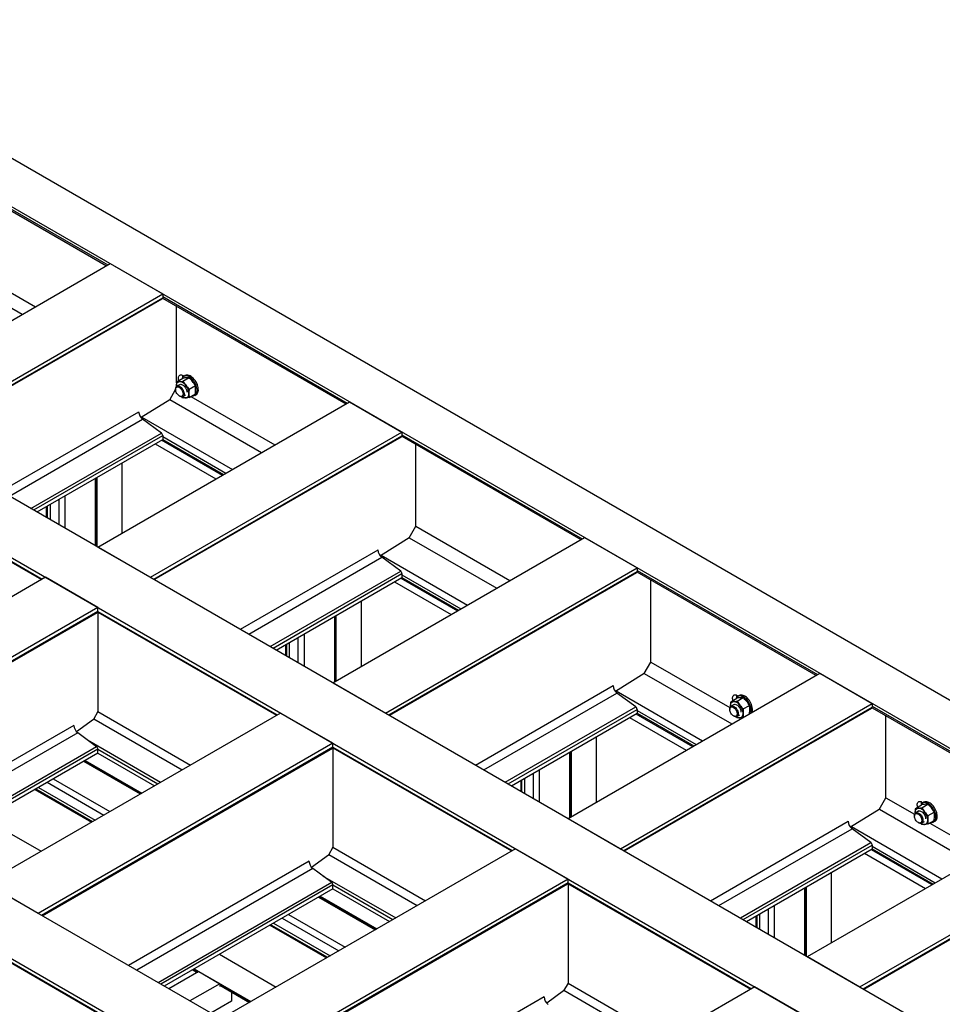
# Model space of a CAD drawing. Header units: millimetres. Extents: x 0 to 25230, y 0 to 17820.
# Tile 193 of 214: x 19310 to 20864, y 12405 to 14064. Entities that reach past the tile are written whole.
import ezdxf

# ---------------------------------------------------------------- set-up
doc = ezdxf.new("R2010")
doc.units = ezdxf.units.MM
doc.linetypes.add('SLD-Sólida', pattern=[0])
doc.layers.add('REFERÊNCIAS', color=9, linetype='SLD-Sólida')

msp = doc.modelspace()

# ---------------------------------------------------------------- linework, layer by layer
at = {"layer": 'REFERÊNCIAS', "linetype": 'SLD-Sólida', "lineweight": 25, "ltscale": 30}
for p, q in [((18099, 14521.2), (22652.8, 11892.4)), ((18028.3, 14480.4), (22582.1, 11851.5)), ((17604.5, 14235.7), (22158.3, 11606.9)), ((17516.2, 14184.7), (22069.9, 11555.9)), ((17019.8, 13898.1), (21573.5, 11269.3)), ((16931.4, 13847.1), (21485.1, 11218.3)), ((19162.1, 13818.6), (19455.7, 13649.1)), ((19162.2, 13821.3), (19458.1, 13650.5)), ((19038.2, 13408.1), (19462, 13652.7)), ((19462, 13652.7), (19550.4, 13601.7)), ((19174.3, 13647.8), (19313.9, 13567.3)), ((19126.6, 13357.1), (19550.4, 13601.7)), ((19286.8, 13608.6), (19336.1, 13580.1)), ((19550.4, 13601.7), (19550.4, 13595.3)), ((19132.2, 13353.8), (19550.4, 13595.3)), ((19133.2, 13353.2), (19549.6, 13593.6)), ((19550.3, 13594.5), (19858.8, 13416.4)), ((19550.4, 13597.2), (19861.1, 13417.8)), ((19573.6, 13451.9), (19573.6, 13581)), ((19573.8, 13453.7), (19584.2, 13459.7)), ((19583.2, 13459.5), (19583, 13459)), ((19584.4, 13454.6), (19594.8, 13460.7)), ((19584.7, 13464.3), (19586.7, 13463.2)), ((19588.2, 13464), (19586, 13462.8)), ((19562.3, 13423.4), (19572.2, 13440.5)), ((19572.2, 13441.5), (19572.2, 13440.5)), ((19573.4, 13446.4), (19573.4, 13445.3)), ((19573.4, 13446.4), (19573.4, 13445.1)), ((19579.7, 13449.2), (19574.3, 13446.1)), ((19595, 13441.4), (19605.4, 13447.5)), ((19595, 13427.3), (19605.4, 13433.3)), ((19441.3, 13175.4), (19865, 13420.1)), ((19562.3, 13423.4), (19513.9, 13393.3)), ((19562.5, 13423.7), (19717, 13334.6)), ((19578.4, 13429.8), (19579.3, 13429.3)), ((19584.4, 13426.3), (19582.4, 13428.4)), ((19584.3, 13428.8), (19589, 13431.5)), ((19597.9, 13429), (19739.2, 13347.4)), ((19604.5, 13430.7), (19606.6, 13432)), ((19865, 13420.1), (19953.4, 13369)), ((19278.3, 13269.5), (19510, 13403.2)), ((19292.4, 13261.3), (19516.6, 13390.7)), ((19515.4, 13394.3), (19667.9, 13306.2)), ((19548.2, 13367.3), (19516.6, 13390.7)), ((19328.5, 13240.5), (19548.2, 13367.3)), ((19529.6, 13124.4), (19953.4, 13369)), ((19953.4, 13369), (19953.4, 13362.6)), ((19333.2, 13237.8), (19550.4, 13363.2)), ((19338.8, 13234.6), (19550.4, 13356.7)), ((19535.2, 13121.2), (19953.4, 13362.6)), ((19536.3, 13120.6), (19952.7, 13361)), ((19548.6, 13355.7), (19651.1, 13296.5)), ((19550.4, 13363.2), (19550.4, 13356.7)), ((19550.4, 13361.3), (19656.8, 13299.8)), ((19550.4, 13356.7), (19652.9, 13297.6)), ((19953.3, 13361.9), (20254.8, 13187.8)), ((19953.4, 13364.5), (20257.1, 13189.2)), ((19537.6, 13349.4), (19640.1, 13290.2)), ((19976.7, 13210.3), (19976.7, 13348.4)), ((19481.6, 13317.1), (19481.6, 13198.7)), ((19038, 13298.5), (19346.2, 13120.6)), ((19038.2, 13299.6), (19347.3, 13121.2)), ((19436.5, 13291), (19436.5, 13178.1)), ((19437.6, 13291.6), (19437.6, 13177.5)), ((19439.2, 13292.6), (19439.2, 13176.6)), ((19375.3, 13255.7), (19375.3, 13213.5)), ((19385.6, 13261.6), (19385.6, 13207.5)), ((19354.3, 13243.6), (19354.3, 13225.6)), ((19356, 13244.5), (19356, 13224.6)), ((19360.6, 13247.2), (19360.6, 13222)), ((19965.4, 13190.7), (19976.7, 13210.3)), ((19976.7, 13210.3), (20135.2, 13118.8)), ((19837.2, 12946.8), (20261, 13191.5)), ((19965.4, 13190.7), (19917, 13160.6)), ((19965.6, 13191.1), (20113, 13106)), ((20261, 13191.5), (20349.4, 13140.4)), ((19441.3, 13175.4), (19529.6, 13124.4)), ((19681.3, 13036.8), (19913.1, 13170.6)), ((19695.5, 13028.6), (19919.6, 13158)), ((19918.5, 13161.6), (20063.9, 13077.7)), ((19951.3, 13134.7), (19919.6, 13158)), ((19731.6, 13007.8), (19951.3, 13134.7)), ((19925.6, 12895.8), (20349.4, 13140.4)), ((20349.4, 13140.4), (20349.4, 13134)), ((20349.4, 13135.9), (20653.1, 12960.6)), ((19352.9, 13124.4), (18856.5, 12837.8)), ((19441.3, 13073.4), (19352.9, 13124.4)), ((19736.2, 13005.1), (19953.4, 13130.5)), ((19741.8, 13001.9), (19953.4, 13124.1)), ((19931.2, 12892.6), (20349.4, 13134)), ((19932.3, 12892), (20348.7, 13132.4)), ((19951.6, 13123), (20047, 13067.9)), ((19953.4, 13130.5), (19953.4, 13124.1)), ((19953.4, 13128.6), (20052.8, 13071.2)), ((19953.4, 13124.1), (20048.9, 13069)), ((20349.3, 13133.3), (20650.7, 12959.3)), ((20372.7, 12981.7), (20372.7, 13119.8)), ((19940.6, 13116.7), (20036.1, 13061.6)), ((19441.3, 13073.4), (18944.9, 12786.8)), ((19441.3, 13066.9), (19441.3, 13073.4)), ((19884.7, 13084.4), (19884.7, 12974.2)), ((19441.3, 13066.9), (18950.5, 12783.6)), ((18951.5, 12783), (19440.5, 13065.3)), ((19441, 13065.8), (19742.2, 12892)), ((19441.3, 13066.9), (19743.3, 12892.6)), ((19441.3, 13065.7), (19441.3, 12898.2)), ((19839.6, 13058.4), (19839.6, 12948.2)), ((19840.6, 13059), (19840.6, 12948.8)), ((19842.3, 13059.9), (19842.3, 12949.7)), ((19778.3, 13023), (19778.3, 12980.8)), ((19788.6, 13028.9), (19788.6, 12974.9)), ((19757.4, 13010.9), (19757.4, 12992.9)), ((19759, 13011.8), (19759, 12992)), ((19763.6, 13014.5), (19763.6, 12989.3)), ((20361.4, 12962.1), (20372.7, 12981.7)), ((20372.7, 12981.7), (20505.9, 12904.8)), ((20233.2, 12718.2), (20657, 12962.9)), ((20361.4, 12962.1), (20312.9, 12932)), ((20361.6, 12962.5), (20508.9, 12877.4)), ((20657, 12962.9), (20745.4, 12911.8)), ((19837.2, 12946.8), (19925.6, 12895.8)), ((20077.3, 12808.2), (20309, 12942)), ((20091.5, 12800), (20315.6, 12929.4)), ((20314.5, 12933), (20459.9, 12849.1)), ((20347.2, 12906.1), (20315.6, 12929.4)), ((20507.2, 12914.9), (20517.6, 12920.9)), ((20516.6, 12920.7), (20516.3, 12920.1)), ((20517.8, 12915.8), (20528.2, 12921.8)), ((20518.1, 12925.5), (20520.1, 12924.3)), ((20521.5, 12925.2), (20519.4, 12924)), ((20127.5, 12779.2), (20347.2, 12906.1)), ((20321.6, 12667.2), (20745.4, 12911.8)), ((20327.2, 12664), (20745.4, 12905.4)), ((20328.2, 12663.4), (20744.7, 12903.8)), ((20505.6, 12902.7), (20505.6, 12901.7)), ((20506.7, 12907.5), (20506.8, 12906.5)), ((20506.7, 12907.5), (20506.8, 12906.3)), ((20513.1, 12910.4), (20507.7, 12907.3)), ((20528.4, 12902.6), (20538.8, 12908.6)), ((20745.3, 12904.7), (21053.8, 12726.6)), ((20745.4, 12911.8), (20745.4, 12905.4)), ((20745.4, 12907.3), (21056.1, 12727.9)), ((19748.8, 12895.8), (19252.5, 12609.2)), ((19441.3, 12898.2), (19433.7, 12885.1)), ((19434.2, 12886), (19583, 12800)), ((19441.3, 12898.2), (19597.1, 12808.2)), ((19837.2, 12844.8), (19748.8, 12895.8)), ((20132.2, 12776.5), (20349.4, 12901.9)), ((20137.8, 12773.3), (20349.4, 12895.5)), ((20336.6, 12888.1), (20432, 12833)), ((20347.6, 12894.4), (20443, 12839.3)), ((20349.4, 12901.9), (20349.4, 12895.5)), ((20349.4, 12900), (20448.8, 12842.7)), ((20349.4, 12895.5), (20444.8, 12840.4)), ((20353.5, 12893.1), (20353.5, 12891)), ((20511.8, 12890.9), (20512.7, 12890.4)), ((20517.8, 12887.5), (20515.8, 12889.6)), ((20517.7, 12889.9), (20522.3, 12892.6)), ((20768.7, 12753.1), (20768.7, 12891.2)), ((19400.9, 12874.9), (19096.6, 12699.2)), ((19433.7, 12885.1), (19405.3, 12864.3)), ((19407.5, 12862.4), (19110.7, 12691.1)), ((19439.1, 12839), (19407.5, 12862.4)), ((20280.7, 12855.8), (20280.7, 12745.6)), ((20424.2, 12852.3), (20424.2, 12850.2)), ((19439.1, 12839), (19146.8, 12670.2)), ((19837.2, 12844.8), (19340.8, 12558.2)), ((19837.2, 12838.3), (19346.4, 12555)), ((19347.5, 12554.4), (19836.5, 12836.7)), ((19423.6, 12850.4), (19546.9, 12779.2)), ((19837, 12837.2), (20138.2, 12663.4)), ((19837.2, 12838.3), (19837.2, 12844.8)), ((19837.2, 12838.3), (20139.2, 12664)), ((19837.2, 12837.1), (19837.2, 12669.6)), ((20434.9, 12846.2), (20434.9, 12844.1)), ((19441.3, 12834.9), (19151.4, 12667.5)), ((19441.3, 12828.4), (19157, 12664.3)), ((19441.3, 12828.4), (19441.3, 12834.9)), ((19441.3, 12834.9), (19542.3, 12776.5)), ((19441.3, 12828.4), (19536.7, 12773.3)), ((20235.6, 12829.8), (20235.6, 12719.6)), ((20236.6, 12830.4), (20236.6, 12720.2)), ((20238.2, 12831.3), (20238.2, 12721.1)), ((19417.1, 12814.5), (19512.5, 12759.4)), ((19418.1, 12815.1), (19513.6, 12760)), ((19419.8, 12816), (19515.2, 12760.9)), ((20174.3, 12794.4), (20174.3, 12752.2)), ((20184.6, 12800.3), (20184.6, 12746.3)), ((19341.1, 12770.6), (19436.5, 12715.5)), ((19355.8, 12779.1), (19451.2, 12724)), ((19366.1, 12785), (19461.5, 12729.9)), ((20153.4, 12782.3), (20153.4, 12764.3)), ((20155, 12783.2), (20155, 12763.4)), ((20159.6, 12785.9), (20159.6, 12760.7)), ((19334.9, 12767), (19430.3, 12711.9)), ((19336.5, 12767.9), (19431.9, 12712.8)), ((20757.3, 12733.5), (20768.7, 12753.1)), ((20768.7, 12753.1), (20817, 12725.2)), ((20818.3, 12735.2), (20828.7, 12741.3)), ((20827.7, 12741.1), (20827.5, 12740.5)), ((20828.9, 12736.2), (20839.3, 12742.2)), ((20829.2, 12745.9), (20831.2, 12744.7)), ((20832.7, 12745.6), (20830.5, 12744.3)), ((20636.3, 12485.5), (21060.1, 12730.2)), ((20757.3, 12733.5), (20708.9, 12703.4)), ((20757.6, 12733.9), (20912, 12644.7)), ((20816.7, 12723.1), (20816.7, 12722)), ((20817.9, 12727.9), (20817.9, 12726.9)), ((20817.9, 12727.9), (20817.9, 12726.7)), ((20824.2, 12730.8), (20818.8, 12727.6)), ((20839.5, 12723), (20850, 12729)), ((19250.1, 12718), (19345.5, 12662.9)), ((20233.2, 12718.2), (20321.6, 12667.2)), ((20473.3, 12579.6), (20705, 12713.4)), ((20710.5, 12704.4), (20862.9, 12616.4)), ((20822.9, 12711.3), (20823.8, 12710.8)), ((20828.9, 12707.9), (20826.9, 12710)), ((20828.8, 12710.3), (20833.5, 12713)), ((20839.5, 12708.9), (20850, 12714.9)), ((20842.4, 12710.5), (20934.2, 12657.5)), ((20849, 12712.3), (20851.2, 12713.5)), ((20487.4, 12571.5), (20711.6, 12700.8)), ((20743.2, 12677.5), (20711.6, 12700.8)), ((20523.5, 12550.6), (20743.2, 12677.5)), ((20528.2, 12547.9), (20745.4, 12673.3)), ((20724.7, 12434.5), (21148.4, 12679.2)), ((20730.2, 12431.3), (21148.4, 12672.7)), ((20731.3, 12430.7), (21147.7, 12671.1)), ((20745.4, 12673.3), (20745.4, 12666.9)), ((20745.4, 12671.4), (20851.8, 12610)), ((20144.8, 12667.2), (19648.4, 12380.6)), ((19829.7, 12656.5), (19801.3, 12635.7)), ((19837.2, 12669.6), (19829.7, 12656.5)), ((19830.2, 12657.4), (19979, 12571.5)), ((19837.2, 12669.6), (19993.1, 12579.6)), ((20233.2, 12616.2), (20144.8, 12667.2)), ((20533.8, 12544.7), (20745.4, 12666.9)), ((20732.6, 12659.5), (20835.1, 12600.3)), ((20743.6, 12665.8), (20846.1, 12606.7)), ((20745.4, 12666.9), (20847.9, 12607.7)), ((19796.9, 12646.3), (19492.6, 12470.6)), ((19803.4, 12633.8), (19506.7, 12462.5)), ((19835.1, 12610.4), (19803.4, 12633.8)), ((19819.6, 12621.8), (19942.9, 12550.6)), ((20676.6, 12627.2), (20676.6, 12508.9)), ((19340.8, 12558.2), (19252.5, 12609.2)), ((19835.1, 12610.4), (19542.8, 12441.6)), ((19837.2, 12606.3), (19547.4, 12439)), ((20233.2, 12616.2), (19736.8, 12329.6)), ((20233.2, 12609.7), (19742.4, 12326.4)), ((19743.5, 12325.8), (20232.5, 12608.1)), ((19837.2, 12599.8), (19837.2, 12606.3)), ((19837.2, 12606.3), (19938.2, 12547.9)), ((20233, 12608.6), (20541.2, 12430.7)), ((20233.2, 12609.7), (20233.2, 12616.2)), ((20233.2, 12609.7), (20542.3, 12431.3)), ((20233.2, 12608.5), (20233.2, 12441)), ((20840.2, 12610), (20835, 12615.1)), ((19837.2, 12599.8), (19553, 12435.7)), ((19815.7, 12587.4), (19911.2, 12532.3)), ((19837.2, 12599.8), (19932.7, 12544.7)), ((20631.5, 12601.2), (20631.5, 12488.3)), ((20632.6, 12601.8), (20632.6, 12487.7)), ((20634.2, 12602.7), (20634.2, 12486.7)), ((19813.1, 12585.9), (19908.5, 12530.8)), ((19814.1, 12586.5), (19909.5, 12531.4)), ((20580.6, 12571.7), (20580.6, 12517.7)), ((19762.1, 12556.4), (19857.5, 12501.3)), ((20551, 12554.7), (20551, 12534.8)), ((20555.6, 12557.3), (20555.6, 12532.1)), ((20570.3, 12565.8), (20570.3, 12523.6)), ((19730.9, 12538.4), (19826.3, 12483.3)), ((19732.5, 12539.3), (19827.9, 12484.3)), ((19737.1, 12542), (19832.5, 12486.9)), ((19751.8, 12550.5), (19847.2, 12495.4)), ((20549.4, 12553.7), (20549.4, 12535.7)), ((19252.2, 12499.7), (19553.4, 12325.8)), ((19252.5, 12500.7), (19554.5, 12326.4)), ((19646, 12489.4), (19741.5, 12434.3)), ((20636.3, 12485.5), (20724.7, 12434.5)), ((19611, 12460.2), (19560.8, 12431.2)), ((19600.9, 12463.4), (19608.7, 12458.9)), ((19602, 12464), (19609.8, 12459.5)), ((19603.6, 12464.9), (19699, 12409.8)), ((19611, 12460.2), (19646.4, 12439.8)), ((19646.4, 12439.8), (19596.1, 12410.8)), ((19646.4, 12439.8), (19646.4, 12435.5)), ((19646.4, 12438.4), (19697.4, 12408.9)), ((20233.2, 12441), (20225.6, 12427.9)), ((20233.2, 12441), (20396.2, 12346.9)), ((19646.4, 12437.2), (19696.4, 12408.3)), ((19646.4, 12435.5), (19648.1, 12436.2)), ((19666.2, 12425.7), (19666.2, 12410.4)), ((20547.9, 12434.5), (20051.5, 12148)), ((20225.6, 12427.9), (20197.3, 12407.1)), ((20226.1, 12428.8), (20382, 12338.8)), ((20636.3, 12383.5), (20547.9, 12434.5)), ((19666.2, 12410.4), (19631.5, 12390.4)), ((20192.8, 12417.7), (19888.5, 12242))]:
    msp.add_line(p, q, dxfattribs=at)
at = {"layer": 'REFERÊNCIAS', "linetype": 'SLD-Sólida', "lineweight": 25, "ltscale": 30, "flags": 128}
for points in [[(19573.4, 13446.4), (19573.4, 13447.9), (19573.7, 13449.3), (19574.2, 13450.6), (19574.8, 13451.7), (19575.6, 13452.5), (19576.5, 13453.2), (19577.5, 13453.7), (19578.7, 13453.9)], [(19577.5, 13455.8), (19577.2, 13457.2), (19576.9, 13459), (19576.9, 13460.6), (19577.2, 13462.1), (19577.7, 13463.4), (19578.5, 13464.3), (19579.4, 13465), (19580.6, 13465.3), (19581.9, 13465.3), (19583.2, 13465), (19584.7, 13464.3)], [(19578.3, 13448.4), (19578.8, 13448.8), (19579.9, 13449.3), (19581, 13449.4), (19582.3, 13449.1), (19583.6, 13448.6), (19585, 13447.7), (19586.3, 13446.6), (19587.5, 13445.3), (19588.6, 13443.7), (19589.5, 13442.1), (19590.3, 13440.3), (19590.8, 13438.6), (19591, 13436.9), (19591, 13436.1)], [(19589.3, 13447.8), (19588, 13449.2), (19586.7, 13450.5), (19585.3, 13451.6), (19584, 13452.5), (19582.6, 13453.2), (19581.2, 13453.6), (19579.9, 13453.9), (19578.7, 13453.9)], [(19599.7, 13430), (19600.5, 13429.9), (19602.1, 13429.9), (19603.6, 13430.3), (19604.9, 13431), (19606.1, 13432), (19607, 13433.3), (19607.7, 13434.8), (19608.1, 13436.6), (19608.3, 13438.6), (19608.3, 13440.7), (19608, 13442.9), (19607.5, 13445.3), (19606.7, 13447.6), (19605.7, 13450), (19604.5, 13452.2), (19603.1, 13454.4), (19601.5, 13456.4), (19599.9, 13458.3), (19598.1, 13459.9), (19596.3, 13461.2), (19594.5, 13462.3), (19592.7, 13463.1), (19590.9, 13463.5), (19589.2, 13463.7), (19587.7, 13463.4), (19586.3, 13462.9), (19585, 13462.1), (19584, 13460.9), (19583.2, 13459.5), (19583.2, 13459.5)], [(19584.3, 13461.4), (19584.1, 13463), (19584.1, 13464.6)], [(19606.6, 13432), (19607, 13432.2), (19608.2, 13433.2), (19609.1, 13434.5), (19609.8, 13436), (19610.3, 13437.8), (19610.5, 13439.8), (19610.4, 13441.9), (19610.1, 13444.2), (19609.6, 13446.5), (19608.8, 13448.8), (19607.8, 13451.2), (19606.6, 13453.5), (19605.2, 13455.6), (19603.6, 13457.7), (19602, 13459.5), (19600.2, 13461.1), (19598.4, 13462.5), (19596.6, 13463.5), (19594.8, 13464.3), (19593, 13464.7), (19591.4, 13464.9), (19589.8, 13464.7), (19588.4, 13464.1), (19588.2, 13464)], [(19572.2, 13441.5), (19572.3, 13443), (19572.7, 13444.2), (19573.3, 13445.3), (19574.2, 13446), (19575.2, 13446.4), (19576.4, 13446.5), (19577.6, 13446.3), (19579, 13445.8), (19580.3, 13444.9), (19581.6, 13443.8), (19582.8, 13442.5), (19583.9, 13440.9), (19584.8, 13439.3), (19585.6, 13437.5), (19586.1, 13435.8), (19586.3, 13434.1), (19586.3, 13432.6), (19586.1, 13431.2), (19585.6, 13430.1), (19584.8, 13429.2), (19583.9, 13428.6), (19582.8, 13428.3), (19581.6, 13428.4), (19580.3, 13428.8), (19579.3, 13429.3)], [(19572.2, 13440.5), (19572.3, 13441.8), (19572.7, 13443), (19573.3, 13443.9), (19574.1, 13444.6), (19575.1, 13444.9), (19576.3, 13444.9), (19577.5, 13444.5), (19578.7, 13443.9), (19580, 13442.9), (19581.1, 13441.8), (19582.2, 13440.4), (19583.1, 13438.9), (19583.8, 13437.3), (19584.3, 13435.6), (19584.6, 13434.1), (19584.6, 13432.6), (19584.3, 13431.4), (19583.8, 13430.3), (19583.1, 13429.5), (19582.2, 13429.1), (19581.1, 13428.9), (19580, 13429.1), (19578.7, 13429.6), (19577.5, 13430.4), (19576.3, 13431.5), (19575.1, 13432.7), (19574.1, 13434.2), (19573.3, 13435.8), (19572.7, 13437.4), (19572.3, 13439), (19572.2, 13440.5)], [(19589.3, 13426.6), (19590.4, 13426.8), (19591.5, 13427.2), (19592.4, 13427.9), (19593.2, 13428.8), (19593.8, 13429.9), (19594.2, 13431.1), (19594.5, 13432.6), (19594.6, 13434.1)], [(20510.9, 12917), (20510.6, 12918.4), (20510.3, 12920.1), (20510.3, 12921.8), (20510.6, 12923.3), (20511.1, 12924.5), (20511.8, 12925.5), (20512.8, 12926.2), (20514, 12926.5), (20515.2, 12926.5), (20516.6, 12926.2), (20518.1, 12925.5)], [(20541, 12895.9), (20541.1, 12896), (20541.5, 12897.8), (20541.7, 12899.7), (20541.7, 12901.9), (20541.4, 12904.1), (20540.8, 12906.4), (20540, 12908.8), (20539, 12911.1), (20537.8, 12913.4), (20536.4, 12915.6), (20534.9, 12917.6), (20533.2, 12919.4), (20531.5, 12921), (20529.7, 12922.4), (20527.9, 12923.5), (20526.1, 12924.2), (20524.3, 12924.7), (20522.6, 12924.8), (20521.1, 12924.6), (20519.7, 12924.1), (20518.4, 12923.3), (20517.4, 12922.1), (20516.6, 12920.7)], [(20517.7, 12922.5), (20517.5, 12924.2), (20517.5, 12925.8)], [(20543.2, 12897.2), (20543.2, 12897.2), (20543.6, 12899), (20543.9, 12900.9), (20543.8, 12903.1), (20543.5, 12905.3), (20543, 12907.7), (20542.2, 12910), (20541.2, 12912.4), (20540, 12914.6), (20538.6, 12916.8), (20537, 12918.8), (20535.4, 12920.7), (20533.6, 12922.3), (20531.8, 12923.6), (20530, 12924.7), (20528.2, 12925.5), (20526.4, 12925.9), (20524.7, 12926), (20523.2, 12925.8), (20521.8, 12925.3), (20521.5, 12925.2)], [(20505.6, 12902.7), (20505.7, 12904.1), (20506.1, 12905.4), (20506.7, 12906.4), (20507.6, 12907.2), (20508.6, 12907.6), (20509.7, 12907.7), (20511, 12907.5), (20512.3, 12906.9), (20513.7, 12906.1), (20515, 12905), (20516.2, 12903.6), (20517.3, 12902.1), (20518.2, 12900.4), (20519, 12898.7), (20519.5, 12897), (20519.7, 12895.3), (20519.7, 12893.8), (20519.5, 12892.4), (20519, 12891.2), (20518.2, 12890.3), (20517.3, 12889.7), (20516.2, 12889.5), (20515, 12889.5), (20513.7, 12889.9), (20512.7, 12890.4)], [(20505.6, 12901.7), (20505.7, 12903), (20506.1, 12904.2), (20506.7, 12905.1), (20507.5, 12905.7), (20508.5, 12906), (20509.6, 12906), (20510.8, 12905.7), (20512.1, 12905), (20513.3, 12904.1), (20514.5, 12902.9), (20515.6, 12901.5), (20516.5, 12900), (20517.2, 12898.4), (20517.7, 12896.8), (20517.9, 12895.3), (20517.9, 12893.8), (20517.7, 12892.5), (20517.2, 12891.5), (20516.5, 12890.7), (20515.6, 12890.2), (20514.5, 12890.1), (20513.3, 12890.3), (20512.1, 12890.8), (20510.8, 12891.6), (20509.6, 12892.6), (20508.5, 12893.9), (20507.5, 12895.4), (20506.7, 12896.9), (20506.1, 12898.5), (20505.7, 12900.1), (20505.6, 12901.7)], [(20506.7, 12907.5), (20506.8, 12909.1), (20507.1, 12910.5), (20507.5, 12911.7), (20508.2, 12912.8), (20508.9, 12913.7), (20509.8, 12914.4), (20510.9, 12914.8), (20512, 12915.1)], [(20511.7, 12909.6), (20512.2, 12910), (20513.2, 12910.4), (20514.4, 12910.5), (20515.7, 12910.3), (20517, 12909.8), (20518.4, 12908.9), (20519.7, 12907.8), (20520.9, 12906.4), (20522, 12904.9), (20522.9, 12903.2), (20523.6, 12901.5), (20524.1, 12899.8), (20524.4, 12898.1), (20524.4, 12897.3)], [(20522.6, 12908.9), (20521.4, 12910.4), (20520.1, 12911.6), (20518.7, 12912.7), (20517.3, 12913.7), (20516, 12914.3), (20514.6, 12914.8), (20513.3, 12915.1), (20512, 12915.1)], [(20522.6, 12887.7), (20523.8, 12888), (20524.8, 12888.4), (20525.8, 12889.1), (20526.5, 12890), (20527.1, 12891.1), (20527.6, 12892.3), (20527.9, 12893.7), (20528, 12895.3)], [(20822.1, 12737.4), (20821.7, 12738.8), (20821.4, 12740.5), (20821.4, 12742.2), (20821.7, 12743.7), (20822.2, 12744.9), (20823, 12745.9), (20823.9, 12746.6), (20825.1, 12746.9), (20826.4, 12746.9), (20827.8, 12746.6), (20829.2, 12745.9)], [(20844.2, 12711.6), (20845, 12711.5), (20846.6, 12711.5), (20848.1, 12711.9), (20849.4, 12712.5), (20850.6, 12713.5), (20851.5, 12714.8), (20852.2, 12716.4), (20852.6, 12718.1), (20852.9, 12720.1), (20852.8, 12722.2), (20852.5, 12724.5), (20852, 12726.8), (20851.2, 12729.2), (20850.2, 12731.5), (20849, 12733.8), (20847.6, 12736), (20846, 12738), (20844.4, 12739.8), (20842.6, 12741.4), (20840.8, 12742.8), (20839, 12743.9), (20837.2, 12744.6), (20835.4, 12745.1), (20833.8, 12745.2), (20832.2, 12745), (20830.8, 12744.5), (20829.6, 12743.6), (20828.5, 12742.5), (20827.7, 12741.1), (20827.7, 12741.1)], [(20828.8, 12742.9), (20828.6, 12744.6), (20828.6, 12746.2)], [(20851.2, 12713.5), (20851.5, 12713.8), (20852.7, 12714.8), (20853.6, 12716), (20854.3, 12717.6), (20854.8, 12719.4), (20855, 12721.3), (20854.9, 12723.5), (20854.6, 12725.7), (20854.1, 12728.1), (20853.3, 12730.4), (20852.3, 12732.7), (20851.1, 12735), (20849.7, 12737.2), (20848.2, 12739.2), (20846.5, 12741), (20844.7, 12742.7), (20842.9, 12744), (20841.1, 12745.1), (20839.3, 12745.9), (20837.5, 12746.3), (20835.9, 12746.4), (20834.3, 12746.2), (20832.9, 12745.7), (20832.7, 12745.6)], [(20816.7, 12723.1), (20816.9, 12724.5), (20817.2, 12725.8), (20817.8, 12726.8), (20818.7, 12727.6), (20819.7, 12728), (20820.9, 12728.1), (20822.1, 12727.9), (20823.5, 12727.3), (20824.8, 12726.5), (20826.1, 12725.4), (20827.3, 12724), (20828.4, 12722.5), (20829.4, 12720.8), (20830.1, 12719.1), (20830.6, 12717.4), (20830.8, 12715.7), (20830.8, 12714.1), (20830.6, 12712.8), (20830.1, 12711.6), (20829.4, 12710.7), (20828.4, 12710.1), (20827.3, 12709.9), (20826.1, 12709.9), (20824.8, 12710.3), (20823.8, 12710.8)], [(20816.7, 12722), (20816.9, 12723.4), (20817.2, 12724.6), (20817.8, 12725.5), (20818.6, 12726.1), (20819.6, 12726.4), (20820.8, 12726.4), (20822, 12726.1), (20823.2, 12725.4), (20824.5, 12724.5), (20825.6, 12723.3), (20826.7, 12721.9), (20827.6, 12720.4), (20828.3, 12718.8), (20828.8, 12717.2), (20829.1, 12715.6), (20829.1, 12714.2), (20828.8, 12712.9), (20828.3, 12711.9), (20827.6, 12711.1), (20826.7, 12710.6), (20825.6, 12710.5), (20824.5, 12710.7), (20823.2, 12711.2), (20822, 12712), (20820.8, 12713), (20819.6, 12714.3), (20818.6, 12715.8), (20817.8, 12717.3), (20817.2, 12718.9), (20816.9, 12720.5), (20816.7, 12722)], [(20817.9, 12727.9), (20818, 12729.5), (20818.2, 12730.9), (20818.7, 12732.1), (20819.3, 12733.2), (20820.1, 12734.1), (20821, 12734.8), (20822, 12735.2), (20823.2, 12735.5)], [(20822.8, 12730), (20823.4, 12730.4), (20824.4, 12730.8), (20825.5, 12730.9), (20826.8, 12730.7), (20828.1, 12730.1), (20829.5, 12729.3), (20830.8, 12728.2), (20832, 12726.8), (20833.1, 12725.3), (20834, 12723.6), (20834.8, 12721.9), (20835.3, 12720.2), (20835.5, 12718.5), (20835.5, 12717.7)], [(20833.8, 12729.3), (20832.5, 12730.8), (20831.2, 12732), (20829.9, 12733.1), (20828.5, 12734), (20827.1, 12734.7), (20825.7, 12735.2), (20824.4, 12735.5), (20823.2, 12735.5)], [(20833.8, 12708.1), (20834.9, 12708.3), (20836, 12708.8), (20836.9, 12709.5), (20837.7, 12710.4), (20838.3, 12711.4), (20838.7, 12712.7), (20839, 12714.1), (20839.1, 12715.7)]]:
    msp.add_lwpolyline(points, dxfattribs=at)
at = {"layer": 'REFERÊNCIAS', "linetype": 'SLD-Sólida', "lineweight": 25, "ltscale": 900}
for centre, radius, start, end in [((19548.6, 13595.1), 1.78, 305.5182, 5.794), ((19596.3, 13463.9), 12.3, 176.529, 192.5063), ((19571.6, 13433), 23, 2.6393, 39.7721), ((19589, 13436.3), 9.77, 234.4168, 271.5828), ((19526.8, 13404.1), 16.9, 182.8744, 232.5131), ((19544.8, 13362.9), 5.56, 2.8744, 52.5131), ((19951.7, 13362.4), 1.78, 305.5182, 5.794), ((19929.9, 13171.4), 16.9, 182.8744, 232.5131), ((19947.9, 13130.2), 5.56, 2.8744, 52.5131), ((20347.6, 13133.8), 1.78, 305.5182, 5.794), ((19439.5, 13066.7), 1.78, 305.5182, 5.794), ((20325.9, 12942.8), 16.9, 182.8744, 232.5131), ((20529.6, 12925.1), 12.3, 176.529, 192.5063), ((20343.9, 12901.7), 5.56, 2.8744, 52.5131), ((20505, 12894.2), 23, 2.6393, 39.7721), ((20743.6, 12905.2), 1.78, 305.5182, 5.794), ((20522.4, 12897.5), 9.77, 234.4168, 271.5828), ((19417.7, 12875.7), 16.9, 182.8744, 232.5131), ((19435.7, 12834.6), 5.56, 2.8744, 52.5131), ((19835.5, 12838.1), 1.78, 305.5182, 5.794), ((20840.8, 12745.5), 12.3, 176.529, 192.5063), ((20816.1, 12714.6), 23, 2.6393, 39.7721), ((20721.8, 12714.2), 16.9, 182.8744, 232.5131), ((20833.5, 12717.9), 9.77, 234.4168, 271.5828), ((20739.8, 12673.1), 5.56, 2.8744, 52.5131), ((19813.7, 12647.1), 16.9, 182.8744, 232.5131), ((19831.7, 12606), 5.56, 2.8744, 52.5131), ((20231.4, 12609.5), 1.78, 305.5182, 5.794), ((20209.7, 12418.5), 16.9, 182.8744, 232.5131)]:
    msp.add_arc(centre, radius, start, end, dxfattribs=at)
at = {"layer": 'REFERÊNCIAS', "linetype": 'SLD-Sólida', "lineweight": 25, "ltscale": 30}
for points, knots in [([(19573.8, 13453.7), (19573.7, 13452.4), (19573.4, 13449.9), (19573.4, 13447.6), (19573.4, 13446.4)], [0, 0, 0, 0, 0.498963, 1, 1, 1, 1]), ([(19573.8, 13453.7), (19574.6, 13453.7), (19576.1, 13453.7), (19577.8, 13453.8), (19578.7, 13453.9)], [0, 0, 0, 0, 0.498963, 1, 1, 1, 1]), ([(19578.7, 13453.9), (19579.6, 13454), (19581.4, 13454.2), (19583.4, 13454.5), (19584.4, 13454.6)], [0, 0, 0, 0, 0.498791, 1, 1, 1, 1]), ([(19590, 13460.4), (19589.1, 13460.3), (19587.3, 13460.2), (19585.2, 13459.9), (19584.2, 13459.7)], [0, 0, 0, 0, 0.498791, 1, 1, 1, 1]), ([(19584.4, 13454.6), (19585.2, 13453.5), (19586.7, 13451.1), (19588.4, 13448.9), (19589.3, 13447.8)], [0, 0, 0, 0, 0.498963, 1, 1, 1, 1]), ([(19594.8, 13460.7), (19594.1, 13460.6), (19592.6, 13460.6), (19590.8, 13460.5), (19590, 13460.4)], [0, 0, 0, 0, 0.4989632, 1, 1, 1, 1]), ([(19600.6, 13454.3), (19599.7, 13455.4), (19597.9, 13457.6), (19595.8, 13459.6), (19594.8, 13460.7)], [0, 0, 0, 0, 0.498791, 1, 1, 1, 1]), ([(19605.4, 13447.5), (19604.7, 13448.6), (19603.2, 13451), (19601.4, 13453.2), (19600.6, 13454.3)], [0, 0, 0, 0, 0.498963, 1, 1, 1, 1]), ([(19589.3, 13447.8), (19590.2, 13446.7), (19592, 13444.5), (19594, 13442.5), (19595, 13441.4)], [0, 0, 0, 0, 0.498791, 1, 1, 1, 1]), ([(19595, 13441.4), (19594.9, 13440.2), (19594.6, 13437.7), (19594.6, 13435.3), (19594.6, 13434.1)], [0, 0, 0, 0, 0.4989632, 1, 1, 1, 1]), ([(19594.6, 13434.1), (19594.6, 13432.4), (19594.7, 13430), (19594.9, 13427.8), (19595, 13427.3)], [0, 0, 0, 0, 0.748327, 1, 1, 1, 1]), ([(19605.9, 13440.6), (19605.9, 13441.8), (19605.8, 13444.1), (19605.6, 13446.4), (19605.4, 13447.5)], [0, 0, 0, 0, 0.498791, 1, 1, 1, 1]), ([(19605.4, 13433.3), (19605.5, 13433.9), (19605.8, 13436.4), (19605.8, 13438.8), (19605.9, 13440.6)], [0, 0, 0, 0, 0.251673, 1, 1, 1, 1]), ([(19589.3, 13426.6), (19588.4, 13426.5), (19586.7, 13426.4), (19585.2, 13426.4), (19584.4, 13426.3)], [0, 0, 0, 0, 0.498791, 1, 1, 1, 1]), ([(19595, 13427.3), (19594, 13427.1), (19592, 13426.8), (19590.2, 13426.7), (19589.3, 13426.6)], [0, 0, 0, 0, 0.498963, 1, 1, 1, 1]), ([(20523.4, 12921.6), (20522.5, 12921.5), (20520.6, 12921.3), (20518.6, 12921), (20517.6, 12920.9)], [0, 0, 0, 0, 0.4987908, 1, 1, 1, 1]), ([(20528.2, 12921.8), (20527.5, 12921.8), (20526, 12921.8), (20524.2, 12921.7), (20523.4, 12921.6)], [0, 0, 0, 0, 0.498963, 1, 1, 1, 1]), ([(20534, 12915.5), (20533.1, 12916.6), (20531.2, 12918.8), (20529.2, 12920.8), (20528.2, 12921.8)], [0, 0, 0, 0, 0.498791, 1, 1, 1, 1]), ([(20507.2, 12914.9), (20507.1, 12913.6), (20506.8, 12911.1), (20506.8, 12908.7), (20506.7, 12907.5)], [0, 0, 0, 0, 0.498963, 1, 1, 1, 1]), ([(20507.2, 12914.9), (20507.9, 12914.9), (20509.4, 12914.9), (20511.2, 12915), (20512, 12915.1)], [0, 0, 0, 0, 0.498963, 1, 1, 1, 1]), ([(20512, 12915.1), (20512.9, 12915.2), (20514.8, 12915.3), (20516.8, 12915.6), (20517.8, 12915.8)], [0, 0, 0, 0, 0.498791, 1, 1, 1, 1]), ([(20517.8, 12915.8), (20518.5, 12914.6), (20520.1, 12912.3), (20521.8, 12910.1), (20522.6, 12908.9)], [0, 0, 0, 0, 0.498963, 1, 1, 1, 1]), ([(20522.6, 12908.9), (20523.6, 12907.9), (20525.4, 12905.7), (20527.4, 12903.6), (20528.4, 12902.6)], [0, 0, 0, 0, 0.498791, 1, 1, 1, 1]), ([(20528.4, 12902.6), (20528.3, 12901.4), (20528, 12898.9), (20528, 12896.5), (20528, 12895.3)], [0, 0, 0, 0, 0.4989632, 1, 1, 1, 1]), ([(20538.8, 12908.6), (20538.1, 12909.8), (20536.6, 12912.1), (20534.8, 12914.4), (20534, 12915.5)], [0, 0, 0, 0, 0.498963, 1, 1, 1, 1]), ([(20539.3, 12901.8), (20539.2, 12903), (20539.2, 12905.3), (20539, 12907.5), (20538.8, 12908.6)], [0, 0, 0, 0, 0.498791, 1, 1, 1, 1]), ([(20522.6, 12887.7), (20521.8, 12887.7), (20520.1, 12887.5), (20518.5, 12887.5), (20517.8, 12887.5)], [0, 0, 0, 0, 0.498791, 1, 1, 1, 1]), ([(20528, 12888.4), (20527.1, 12888.3), (20525.3, 12888), (20523.6, 12887.8), (20522.6, 12887.7)], [0, 0, 0, 0, 0.464858, 1, 1, 1, 1]), ([(20528, 12895.3), (20528, 12893.5), (20528.1, 12891.2), (20528.3, 12889), (20528.4, 12888.5)], [0, 0, 0, 0, 0.748327, 1, 1, 1, 1]), ([(20538.8, 12894.7), (20538.9, 12895.2), (20539.2, 12897.7), (20539.2, 12900), (20539.3, 12901.8)], [0, 0, 0, 0, 0.233773, 1, 1, 1, 1]), ([(20823.2, 12735.5), (20824.1, 12735.6), (20825.9, 12735.7), (20827.9, 12736), (20828.9, 12736.2)], [0, 0, 0, 0, 0.498791, 1, 1, 1, 1]), ([(20834.5, 12742), (20833.6, 12741.9), (20831.8, 12741.7), (20829.7, 12741.4), (20828.7, 12741.3)], [0, 0, 0, 0, 0.498791, 1, 1, 1, 1]), ([(20828.9, 12736.2), (20829.7, 12735), (20831.2, 12732.7), (20832.9, 12730.5), (20833.8, 12729.3)], [0, 0, 0, 0, 0.498963, 1, 1, 1, 1]), ([(20839.3, 12742.2), (20838.6, 12742.2), (20837.1, 12742.2), (20835.4, 12742.1), (20834.5, 12742)], [0, 0, 0, 0, 0.498963, 1, 1, 1, 1]), ([(20845.1, 12735.9), (20844.2, 12737), (20842.4, 12739.1), (20840.4, 12741.2), (20839.3, 12742.2)], [0, 0, 0, 0, 0.498791, 1, 1, 1, 1]), ([(20818.3, 12735.2), (20818.2, 12734), (20817.9, 12731.5), (20817.9, 12729.1), (20817.9, 12727.9)], [0, 0, 0, 0, 0.498963, 1, 1, 1, 1]), ([(20818.3, 12735.2), (20819.1, 12735.2), (20820.6, 12735.3), (20822.3, 12735.4), (20823.2, 12735.5)], [0, 0, 0, 0, 0.498963, 1, 1, 1, 1]), ([(20833.8, 12729.3), (20834.7, 12728.3), (20836.5, 12726.1), (20838.5, 12724), (20839.5, 12723)], [0, 0, 0, 0, 0.498791, 1, 1, 1, 1]), ([(20839.5, 12723), (20839.4, 12721.8), (20839.1, 12719.3), (20839.1, 12716.9), (20839.1, 12715.7)], [0, 0, 0, 0, 0.4989632, 1, 1, 1, 1]), ([(20850, 12729), (20849.2, 12730.2), (20847.7, 12732.5), (20846, 12734.8), (20845.1, 12735.9)], [0, 0, 0, 0, 0.498963, 1, 1, 1, 1]), ([(20850.4, 12722.2), (20850.4, 12723.4), (20850.3, 12725.7), (20850.1, 12727.9), (20850, 12729)], [0, 0, 0, 0, 0.498791, 1, 1, 1, 1]), ([(20850, 12714.9), (20850, 12715.5), (20850.3, 12718), (20850.3, 12720.4), (20850.4, 12722.2)], [0, 0, 0, 0, 0.251673, 1, 1, 1, 1]), ([(20833.8, 12708.1), (20832.9, 12708.1), (20831.2, 12707.9), (20829.7, 12707.9), (20828.9, 12707.9)], [0, 0, 0, 0, 0.498791, 1, 1, 1, 1]), ([(20839.5, 12708.9), (20838.5, 12708.7), (20836.5, 12708.4), (20834.7, 12708.2), (20833.8, 12708.1)], [0, 0, 0, 0, 0.498963, 1, 1, 1, 1]), ([(20839.1, 12715.7), (20839.1, 12713.9), (20839.2, 12711.6), (20839.5, 12709.4), (20839.5, 12708.9)], [0, 0, 0, 0, 0.748327, 1, 1, 1, 1])]:
    msp.add_open_spline(points, degree=3, knots=knots, dxfattribs=at)

doc.saveas('drawing.dxf')
